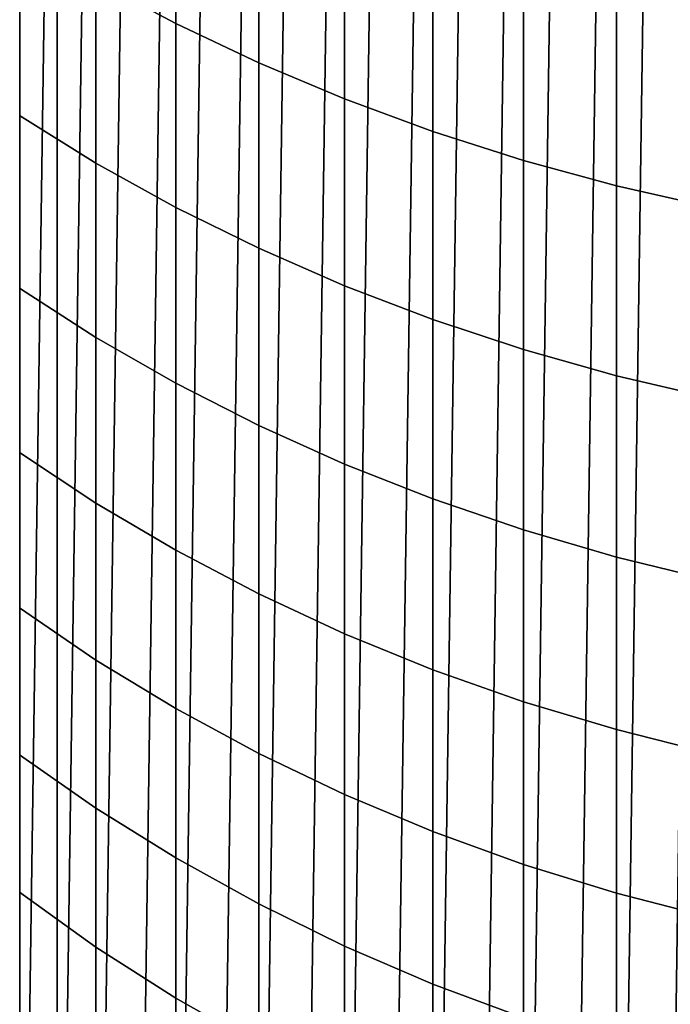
# Model space of a CAD drawing. Header units: metres. Extents: x -109 to 109, y -342 to 66.
# Tile 14 of 256: x -7.22 to -3.24, y -325.48 to -319.46. Entities that reach past the tile are written whole.
import ezdxf

# ---------------------------------------------------------------- set-up
doc = ezdxf.new("R2010")
doc.units = ezdxf.units.M
doc.layers.add('solid_K_24_62_16_000B91', color=7, linetype='CONTINUOUS')

msp = doc.modelspace()

# ---------------------------------------------------------------- linework, layer by layer
at = {"layer": 'solid_K_24_62_16_000B91'}
for points in [[(-2.714916, -311.563385, -34.082638), (-3.008709, -332.139099, -34.082638), (-3.300169, -332.048981, -34.082638), (-3.008709, -311.645111, -34.082638)], [(-3.008709, -311.645111, -34.082638), (-3.300169, -332.048981, -34.082638), (-3.588936, -331.950592, -34.082638), (-3.300169, -311.735229, -34.082638)], [(-3.300169, -311.735229, -34.082638), (-3.588936, -331.950592, -34.082638), (-3.874658, -331.844025, -34.082638), (-3.588936, -311.833649, -34.082638)], [(-3.588936, -311.833649, -34.082638), (-3.874658, -331.844025, -34.082638), (-4.157175, -331.72934, -34.082638), (-3.874658, -311.940216, -34.082638)], [(-3.874658, -311.940216, -34.082638), (-4.157175, -331.72934, -34.082638), (-4.436429, -331.606598, -34.082638), (-4.157175, -312.054871, -34.082638)], [(-4.157175, -312.054871, -34.082638), (-4.436429, -331.606598, -34.082638), (-4.712077, -331.475922, -34.082638), (-4.436429, -312.177612, -34.082638)], [(-4.436429, -312.177612, -34.082638), (-4.712077, -331.475922, -34.082638), (-4.983871, -331.337433, -34.082638), (-4.712077, -312.308289, -34.082638)], [(-4.712077, -312.308289, -34.082638), (-4.983871, -331.337433, -34.082638), (-5.251484, -331.191315, -34.082638), (-4.983871, -312.446777, -34.082638)], [(-4.983871, -312.446777, -34.082638), (-5.251484, -331.191315, -34.082638), (-5.514831, -331.037598, -34.082638), (-5.251484, -312.592896, -34.082638)], [(-5.251484, -312.592896, -34.082638), (-5.514831, -331.037598, -34.082638), (-5.773848, -330.876312, -34.082638), (-5.514831, -312.746613, -34.082638)], [(-5.514831, -312.746613, -34.082638), (-5.773848, -330.876312, -34.082638), (-6.028046, -330.707764, -34.082638), (-5.773848, -312.907898, -34.082638)], [(-5.773848, -312.907898, -34.082638), (-6.028046, -330.707764, -34.082638), (-6.277295, -330.532074, -34.082638), (-6.028046, -313.076447, -34.082638)], [(-6.028046, -313.076447, -34.082638), (-6.277295, -330.532074, -34.082638), (-6.521426, -330.349304, -34.082638), (-6.277295, -313.252167, -34.082638)], [(-6.277295, -313.252167, -34.082638), (-6.521426, -330.349304, -34.082638), (-6.760268, -330.159637, -34.082638), (-6.521426, -313.434906, -34.082638)], [(-6.521426, -313.434906, -34.082638), (-6.760268, -330.159637, -34.082638), (-6.993697, -329.963135, -34.082638), (-6.760268, -313.624573, -34.082638)], [(-6.760268, -313.624573, -34.082638), (-6.993697, -329.963135, -34.082638), (-6.993697, -313.821075, -34.082638)], [(-6.993697, -313.821075, -34.082638), (-6.993697, -329.963135, -34.082638), (-7.221272, -329.760193, -34.082638)], [(-6.993697, -313.821075, -34.082638), (-7.221272, -329.760193, -34.082638), (-7.221272, -314.024048, -34.082638)], [(-7.221272, -314.024048, -34.082638), (-7.221272, -329.760193, -34.082638), (-7.442943, -329.550812, -34.082638)], [(-7.221272, -314.024048, -34.082638), (-7.442943, -329.550812, -34.082638), (-7.442943, -314.233398, -34.082638)], [(-6.75634, -319.220978, 15.208054), (-6.267889, -319.482208, 15.454316), (-6.267889, -318.308228, 16.650965), (-6.75634, -318.057007, 16.394484)], [(-6.267889, -319.482208, 15.454316), (-5.760402, -319.72348, 15.681747), (-5.760402, -318.540222, 16.887833), (-6.267889, -318.308228, 16.650965)], [(-5.760402, -319.72348, 15.681747), (-5.235421, -319.944031, 15.889656), (-5.235421, -318.752289, 17.10437), (-5.760402, -318.540222, 16.887833)], [(-5.235421, -319.944031, 15.889656), (-4.694541, -320.143188, 16.077412), (-4.694541, -318.943817, 17.299917), (-5.235421, -318.752289, 17.10437)], [(-7.224272, -320.04599, 13.723206), (-6.75634, -320.336731, 13.976162), (-6.75634, -319.220978, 15.208054), (-7.224272, -318.940552, 14.943707)], [(-4.694541, -320.143188, 16.077412), (-4.139403, -320.320374, 16.244446), (-4.139403, -319.114197, 17.473881), (-4.694541, -318.943817, 17.299917)], [(-4.139403, -320.320374, 16.244446), (-3.571694, -320.475037, 16.390247), (-3.571694, -319.262939, 17.625734), (-4.139403, -319.114197, 17.473881)], [(-6.75634, -320.336731, 13.976162), (-6.267889, -320.607574, 14.211813), (-6.267889, -319.482208, 15.454316), (-6.75634, -319.220978, 15.208054)], [(-3.571694, -320.475037, 16.390247), (-2.993138, -320.60672, 16.514374), (-2.993138, -319.389557, 17.755013), (-3.571694, -319.262939, 17.625734)], [(-6.267889, -320.607574, 14.211813), (-5.760402, -320.857697, 14.429445), (-5.760402, -319.72348, 15.681747), (-6.267889, -319.482208, 15.454316)], [(-5.760402, -320.857697, 14.429445), (-5.235421, -321.086365, 14.628396), (-5.235421, -319.944031, 15.889656), (-5.760402, -319.72348, 15.681747)], [(-5.235421, -321.086365, 14.628396), (-4.694541, -321.292877, 14.808063), (-4.694541, -320.143188, 16.077412), (-5.235421, -319.944031, 15.889656)], [(-7.224272, -321.101898, 12.459602), (-6.75634, -321.402466, 12.700767), (-6.75634, -320.336731, 13.976162), (-7.224272, -320.04599, 13.723206)], [(-4.694541, -321.292877, 14.808063), (-4.139403, -321.476562, 14.967898), (-4.139403, -320.320374, 16.244446), (-4.694541, -320.143188, 16.077412)], [(-6.75634, -321.402466, 12.700767), (-6.267889, -321.682495, 12.925432), (-6.267889, -320.607574, 14.211813), (-6.75634, -320.336731, 13.976162)], [(-4.139403, -321.476562, 14.967898), (-3.571694, -321.636932, 15.107417), (-3.571694, -320.475037, 16.390247), (-4.139403, -320.320374, 16.244446)], [(-3.571694, -321.636932, 15.107417), (-2.993138, -321.773438, 15.226197), (-2.993138, -320.60672, 16.514374), (-3.571694, -320.475037, 16.390247)], [(-6.267889, -321.682495, 12.925432), (-5.760402, -321.941101, 13.132919), (-5.760402, -320.857697, 14.429445), (-6.267889, -320.607574, 14.211813)], [(-5.760402, -321.941101, 13.132919), (-5.235421, -322.177521, 13.322596), (-5.235421, -321.086365, 14.628396), (-5.760402, -320.857697, 14.429445)], [(-7.224272, -322.106567, 11.154907), (-6.75634, -322.416534, 11.383895), (-6.75634, -321.402466, 12.700767), (-7.224272, -321.101898, 12.459602)], [(-5.235421, -322.177521, 13.322596), (-4.694541, -322.391022, 13.493886), (-4.694541, -321.292877, 14.808063), (-5.235421, -321.086365, 14.628396)], [(-4.694541, -322.391022, 13.493886), (-4.139403, -322.580963, 13.646271), (-4.139403, -321.476562, 14.967898), (-4.694541, -321.292877, 14.808063)], [(-6.75634, -322.416534, 11.383895), (-6.267889, -322.705292, 11.597219), (-6.267889, -321.682495, 12.925432), (-6.75634, -321.402466, 12.700767)], [(-4.139403, -322.580963, 13.646271), (-3.571694, -322.746735, 13.779285), (-3.571694, -321.636932, 15.107417), (-4.139403, -321.476562, 14.967898)], [(-3.571694, -322.746735, 13.779285), (-2.993138, -322.887878, 13.892529), (-2.993138, -321.773438, 15.226197), (-3.571694, -321.636932, 15.107417)], [(-6.267889, -322.705292, 11.597219), (-5.760402, -322.971954, 11.79423), (-5.760402, -321.941101, 13.132919), (-6.267889, -321.682495, 12.925432)], [(-5.760402, -322.971954, 11.79423), (-5.235421, -323.215759, 11.97433), (-5.235421, -322.177521, 13.322596), (-5.760402, -321.941101, 13.132919)], [(-7.224272, -323.058441, 9.811194), (-6.75634, -323.377289, 10.027642), (-6.75634, -322.416534, 11.383895), (-7.224272, -322.106567, 11.154907)], [(-5.235421, -323.215759, 11.97433), (-4.694541, -323.435913, 12.136972), (-4.694541, -322.391022, 13.493886), (-5.235421, -322.177521, 13.322596)], [(-6.75634, -323.377289, 10.027642), (-6.267889, -323.674316, 10.229284), (-6.267889, -322.705292, 11.597219), (-6.75634, -322.416534, 11.383895)], [(-4.694541, -323.435913, 12.136972), (-4.139403, -323.631775, 12.281664), (-4.139403, -322.580963, 13.646271), (-4.694541, -322.391022, 13.493886)], [(-4.139403, -323.631775, 12.281664), (-3.571694, -323.802734, 12.407964), (-3.571694, -322.746735, 13.779285), (-4.139403, -322.580963, 13.646271)], [(-6.267889, -323.674316, 10.229284), (-5.760402, -323.948639, 10.415506), (-5.760402, -322.971954, 11.79423), (-6.267889, -322.705292, 11.597219)], [(-3.571694, -323.802734, 12.407964), (-2.993138, -323.948273, 12.515489), (-2.993138, -322.887878, 13.892529), (-3.571694, -322.746735, 13.779285)], [(-5.760402, -323.948639, 10.415506), (-5.235421, -324.199402, 10.585744), (-5.235421, -323.215759, 11.97433), (-5.760402, -322.971954, 11.79423)], [(-7.224272, -323.955963, 8.4306), (-6.75634, -324.283203, 8.634165), (-6.75634, -323.377289, 10.027642), (-7.224272, -323.058441, 9.811194)], [(-5.235421, -324.199402, 10.585744), (-4.694541, -324.425873, 10.73948), (-4.694541, -323.435913, 12.136972), (-5.235421, -323.215759, 11.97433)], [(-6.75634, -324.283203, 8.634165), (-6.267889, -324.588013, 8.823804), (-6.267889, -323.674316, 10.229284), (-6.75634, -323.377289, 10.027642)], [(-4.694541, -324.425873, 10.73948), (-4.139403, -324.62735, 10.876248), (-4.139403, -323.631775, 12.281664), (-4.694541, -323.435913, 12.136972)], [(-4.139403, -324.62735, 10.876248), (-3.571694, -324.803192, 10.995631), (-3.571694, -323.802734, 12.407964), (-4.139403, -323.631775, 12.281664)], [(-6.267889, -324.588013, 8.823804), (-5.760402, -324.869537, 8.998941), (-5.760402, -323.948639, 10.415506), (-6.267889, -323.674316, 10.229284)], [(-3.571694, -324.803192, 10.995631), (-2.993138, -324.952911, 11.097268), (-2.993138, -323.948273, 12.515489), (-3.571694, -323.802734, 12.407964)], [(-7.224272, -324.79776, 7.015321), (-6.75634, -325.132812, 7.205678), (-6.75634, -324.283203, 8.634165), (-7.224272, -323.955963, 8.4306)], [(-5.760402, -324.869537, 8.998941), (-5.235421, -325.126923, 9.159046), (-5.235421, -324.199402, 10.585744), (-5.760402, -323.948639, 10.415506)], [(-5.235421, -325.126923, 9.159046), (-4.694541, -325.359314, 9.303631), (-4.694541, -324.425873, 10.73948), (-5.235421, -324.199402, 10.585744)], [(-6.75634, -325.132812, 7.205678), (-6.267889, -325.444977, 7.383013), (-6.267889, -324.588013, 8.823804), (-6.75634, -324.283203, 8.634165)], [(-4.694541, -325.359314, 9.303631), (-4.139403, -325.566101, 9.432258), (-4.139403, -324.62735, 10.876248), (-4.694541, -324.425873, 10.73948)], [(-6.267889, -325.444977, 7.383013), (-5.760402, -325.733276, 7.546787), (-5.760402, -324.869537, 8.998941), (-6.267889, -324.588013, 8.823804)], [(-4.139403, -325.566101, 9.432258), (-3.571694, -325.746582, 9.544535), (-3.571694, -324.803192, 10.995631), (-4.139403, -324.62735, 10.876248)], [(-7.224272, -325.582428, 5.567606), (-6.75634, -325.924835, 5.744453), (-6.75634, -325.132812, 7.205678), (-7.224272, -324.79776, 7.015321)], [(-3.571694, -325.746582, 9.544535), (-2.993138, -325.900208, 9.640122), (-2.993138, -324.952911, 11.097268), (-3.571694, -324.803192, 10.995631)], [(-5.760402, -325.733276, 7.546787), (-5.235421, -325.996796, 7.696504), (-5.235421, -325.126923, 9.159046), (-5.760402, -324.869537, 8.998941)], [(-6.75634, -325.924835, 5.744453), (-6.267889, -326.243805, 5.909202), (-6.267889, -325.444977, 7.383013), (-6.75634, -325.132812, 7.205678)], [(-5.235421, -325.996796, 7.696504), (-4.694541, -326.234802, 7.831708), (-4.694541, -325.359314, 9.303631), (-5.235421, -325.126923, 9.159046)], [(-4.694541, -326.234802, 7.831708), (-4.139403, -326.446533, 7.951989), (-4.139403, -325.566101, 9.432258), (-4.694541, -325.359314, 9.303631)], [(-6.267889, -326.243805, 5.909202), (-5.760402, -326.538391, 6.061353), (-5.760402, -325.733276, 7.546787), (-6.267889, -325.444977, 7.383013)]]:
    msp.add_3dface(points, dxfattribs=at)

doc.saveas('drawing.dxf')
